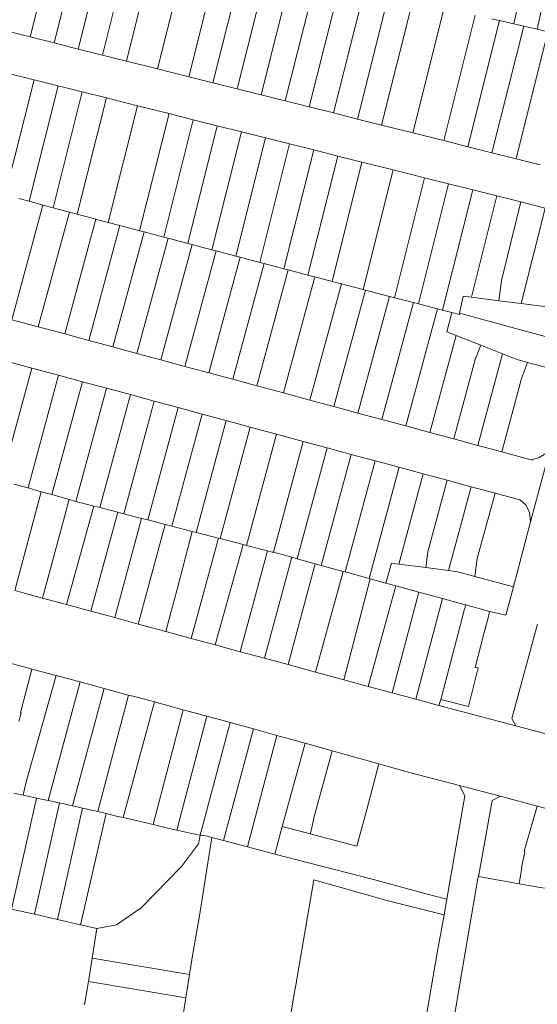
# Model space of a CAD drawing. Header units: metres. Extents: x 151449 to 154753, y 463150 to 465307.
# Tile 19 of 52: x 153214 to 153339, y 463521 to 463759. Entities that reach past the tile are written whole.
import ezdxf

# ---------------------------------------------------------------- set-up
doc = ezdxf.new("R2010")
doc.units = ezdxf.units.M
doc.layers.add('B-PV-KG-GRENS_PERCEEL-G', color=211, linetype='Continuous', lineweight=9)

msp = doc.modelspace()

# ---------------------------------------------------------------- linework, layer by layer
at = {"layer": 'B-PV-KG-GRENS_PERCEEL-G', "flags": 128}
for points in [[(153340.161, 463788.61), (153333.35, 463757.623)], [(153338.989, 463756.321), (153345.77, 463787.423)], [(153216.534, 463754.474), (153219.759, 463767.365), (153224.721, 463775.398), (153227.727, 463778.609), (153225.221, 463779.209), (153228.029, 463782.21)], [(153222.344, 463753.017), (153225.568, 463765.945), (153230.277, 463777.054), (153232.191, 463781.236)], [(153228.154, 463751.56), (153235.391, 463780.486)], [(153233.969, 463750.102), (153241.233, 463779.118)], [(153239.771, 463748.647), (153247.053, 463777.75)], [(153247.307, 463746.757), (153254.632, 463775.966)], [(153254.861, 463744.863), (153262.213, 463774.18)], [(153260.68, 463743.404), (153268.053, 463772.805)], [(153266.499, 463741.945), (153273.893, 463771.43)], [(153272.317, 463740.486), (153279.732, 463770.055)], [(153278.136, 463739.027), (153285.572, 463768.679)], [(153283.955, 463737.568), (153291.412, 463767.305)], [(153289.773, 463736.109), (153297.258, 463765.955)], [(153295.592, 463734.65), (153303.105, 463764.606)], [(153301.411, 463733.191), (153308.951, 463763.256)], [(153316.511, 463761.511), (153308.936, 463731.304)], [(153316.426, 463729.425), (153324.049, 463759.77)], [(153322.249, 463727.965), (153329.861, 463758.429)], [(153329.861, 463758.429), (153327.975, 463758.864)], [(153328.061, 463726.507), (153335.739, 463757.071)], [(153333.35, 463757.623), (153329.861, 463758.429)], [(153335.739, 463757.071), (153333.35, 463757.623)], [(153338.989, 463756.321), (153335.739, 463757.071)], [(153209.412, 463756.26), (153216.534, 463754.474)], [(153216.534, 463754.474), (153222.344, 463753.017)], [(153333.884, 463725.047), (153341.588, 463755.721)], [(153341.588, 463755.721), (153338.989, 463756.321)], [(153222.344, 463753.017), (153228.154, 463751.56)], [(153228.154, 463751.56), (153233.969, 463750.102)], [(153233.969, 463750.102), (153239.771, 463748.647)], [(153239.771, 463748.647), (153247.307, 463746.757)], [(153217.462, 463744.136), (153211.63, 463745.601)], [(153247.307, 463746.757), (153254.861, 463744.863)], [(153254.861, 463744.863), (153260.68, 463743.404)], [(153210.447, 463716.314), (153217.462, 463744.136)], [(153216.246, 463714.761), (153223.285, 463742.674)], [(153223.285, 463742.674), (153217.462, 463744.136)], [(153229.098, 463741.214), (153223.285, 463742.674)], [(153260.68, 463743.404), (153266.499, 463741.945)], [(153222.037, 463713.21), (153229.098, 463741.214)], [(153234.921, 463739.751), (153229.098, 463741.214)], [(153266.499, 463741.945), (153272.317, 463740.486)], [(153272.317, 463740.486), (153278.136, 463739.027)], [(153234.921, 463739.751), (153227.836, 463711.657)], [(153242.475, 463737.854), (153234.921, 463739.751)], [(153235.394, 463709.647), (153242.475, 463737.854)], [(153250.068, 463735.947), (153242.475, 463737.854)], [(153278.136, 463739.027), (153283.955, 463737.568)], [(153242.966, 463707.656), (153250.068, 463735.947)], [(153255.895, 463734.483), (153250.068, 463735.947)], [(153283.955, 463737.568), (153289.773, 463736.109)], [(153289.773, 463736.109), (153295.592, 463734.65)], [(153248.777, 463706.129), (153255.895, 463734.483)], [(153254.589, 463704.601), (153261.723, 463733.019)], [(153261.723, 463733.019), (153255.895, 463734.483)], [(153267.551, 463731.555), (153261.723, 463733.019)], [(153295.592, 463734.65), (153301.411, 463733.191)], [(153301.411, 463733.191), (153308.936, 463731.304)], [(153260.4, 463703.069), (153267.551, 463731.555)], [(153273.37, 463730.094), (153267.551, 463731.555)], [(153308.936, 463731.304), (153316.426, 463729.425)], [(153266.201, 463701.536), (153273.37, 463730.094)], [(153272.001, 463700.003), (153279.188, 463728.633)], [(153279.188, 463728.633), (153273.37, 463730.094)], [(153285.015, 463727.17), (153279.188, 463728.633)], [(153316.426, 463729.425), (153322.249, 463727.965)], [(153277.811, 463698.468), (153285.015, 463727.17)], [(153290.844, 463725.706), (153285.015, 463727.17)], [(153322.249, 463727.965), (153328.061, 463726.507)], [(153328.061, 463726.507), (153333.884, 463725.047)], [(153283.62, 463696.933), (153290.844, 463725.706)], [(153289.431, 463695.398), (153296.671, 463724.242)], [(153296.671, 463724.242), (153290.844, 463725.706)], [(153304.202, 463722.351), (153296.671, 463724.242)], [(153333.884, 463725.047), (153339.706, 463723.587)], [(153296.962, 463693.437), (153304.202, 463722.351)], [(153311.788, 463720.446), (153304.202, 463722.351)], [(153304.535, 463691.47), (153311.788, 463720.446)], [(153310.344, 463689.962), (153317.609, 463718.984)], [(153317.609, 463718.984), (153311.788, 463720.446)], [(153323.43, 463717.522), (153317.609, 463718.984)], [(153316.154, 463688.453), (153323.43, 463717.522)], [(153329.251, 463716.06), (153323.43, 463717.522)], [(153212.114, 463686.152), (153219.571, 463713.87)], [(153216.246, 463714.761), (153213.78, 463715.421)], [(153219.571, 463713.87), (153216.246, 463714.761)], [(153222.037, 463713.21), (153219.571, 463713.87)], [(153323.129, 463691.603), (153329.251, 463716.06)], [(153335.072, 463714.598), (153329.251, 463716.06)], [(153329.715, 463690.747), (153330.35, 463695.621), (153335.072, 463714.598)], [(153340.893, 463713.136), (153335.072, 463714.598)], [(153225.981, 463712.154), (153218.473, 463684.436)], [(153225.981, 463712.154), (153222.037, 463713.21)], [(153227.836, 463711.657), (153225.981, 463712.154)], [(153232.419, 463710.429), (153227.836, 463711.657)], [(153335.112, 463690.046), (153340.893, 463713.136)], [(153232.419, 463710.429), (153224.892, 463682.703)], [(153235.394, 463709.647), (153232.505, 463710.406), (153232.419, 463710.429)], [(153238.219, 463708.904), (153235.394, 463709.647)], [(153238.219, 463708.904), (153230.697, 463681.136)], [(153244.022, 463707.378), (153236.49, 463679.573)], [(153242.966, 463707.656), (153238.219, 463708.904)], [(153244.022, 463707.378), (153242.966, 463707.656)], [(153248.777, 463706.129), (153244.022, 463707.378)], [(153249.836, 463705.851), (153242.293, 463678.007)], [(153249.836, 463705.851), (153248.777, 463706.129)], [(153254.589, 463704.601), (153249.836, 463705.851)], [(153255.64, 463704.325), (153254.589, 463704.601)], [(153255.64, 463704.325), (153248.086, 463676.443)], [(153261.432, 463702.796), (153253.869, 463674.882)], [(153260.4, 463703.069), (153256.436, 463704.116), (153255.64, 463704.325)], [(153261.432, 463702.796), (153260.4, 463703.069)], [(153266.201, 463701.536), (153261.432, 463702.796)], [(153267.253, 463701.258), (153259.682, 463673.313)], [(153273.044, 463699.727), (153265.467, 463671.752)], [(153267.253, 463701.258), (153266.201, 463701.536)], [(153272.001, 463700.003), (153267.253, 463701.258)], [(153273.044, 463699.727), (153272.001, 463700.003)], [(153277.811, 463698.468), (153273.044, 463699.727)], [(153278.846, 463698.194), (153271.26, 463670.189)], [(153278.846, 463698.194), (153277.811, 463698.468)], [(153283.62, 463696.933), (153278.846, 463698.194)], [(153285.296, 463696.49), (153277.7, 463668.451)], [(153285.296, 463696.49), (153283.62, 463696.933)], [(153289.431, 463695.398), (153285.296, 463696.49)], [(153291.695, 463694.805), (153290.666, 463695.072), (153289.431, 463695.398)], [(153291.695, 463694.805), (153284.104, 463666.723)], [(153297.502, 463693.297), (153289.896, 463665.16)], [(153296.962, 463693.437), (153291.695, 463694.805)], [(153297.502, 463693.297), (153296.962, 463693.437)], [(153303.3, 463691.791), (153297.502, 463693.297)], [(153303.3, 463691.791), (153295.678, 463663.599)], [(153309.106, 463690.283), (153301.469, 463662.036)], [(153304.535, 463691.47), (153303.3, 463691.791)], [(153309.106, 463690.283), (153304.535, 463691.47)], [(153310.344, 463689.962), (153309.106, 463690.283)], [(153323.129, 463691.603), (153321.09, 463691.868), (153320.255, 463687.715)], [(153329.715, 463690.747), (153323.129, 463691.603)], [(153335.112, 463690.046), (153329.715, 463690.747)], [(153314.913, 463688.775), (153307.262, 463660.472)], [(153314.913, 463688.775), (153310.344, 463689.962)], [(153316.154, 463688.453), (153314.913, 463688.775)], [(153318.368, 463687.878), (153316.154, 463688.453)], [(153318.368, 463687.878), (153317.202, 463683.226)], [(153320.255, 463687.715), (153320.193, 463687.404), (153318.368, 463687.878)], [(153348.881, 463679.906), (153320.255, 463687.715)], [(153341.31, 463689.241), (153335.112, 463690.046)], [(153212.114, 463686.152), (153218.473, 463684.436)], [(153218.473, 463684.436), (153224.892, 463682.703)], [(153319.412, 463682.353), (153317.202, 463683.226)], [(153224.892, 463682.703), (153230.697, 463681.136)], [(153230.697, 463681.136), (153236.49, 463679.573)], [(153319.412, 463682.353), (153313.072, 463658.904)], [(153325.388, 463679.993), (153319.412, 463682.353)], [(153236.49, 463679.573), (153242.293, 463678.007)], [(153325.388, 463679.993), (153324.037, 463676.573), (153318.864, 463657.341)], [(153330.641, 463677.918), (153325.388, 463679.993)], [(153216.921, 463674.483), (153210.511, 463676.216)], [(153242.293, 463678.007), (153248.086, 463676.443)], [(153248.086, 463676.443), (153253.869, 463674.882)], [(153330.641, 463677.918), (153324.656, 463655.778)], [(153334.148, 463676.533), (153330.641, 463677.918)], [(153334.148, 463676.533), (153336.626, 463675.809)], [(153336.626, 463675.809), (153335.212, 463671.986)], [(153336.626, 463675.809), (153337.572, 463675.533), (153347.051, 463673.126)], [(153211.312, 463653.661), (153216.921, 463674.483)], [(153223.357, 463672.743), (153216.921, 463674.483)], [(153253.869, 463674.882), (153259.682, 463673.313)], [(153216.006, 463645.49), (153223.357, 463672.743)], [(153221.782, 463643.879), (153229.146, 463671.177)], [(153229.146, 463671.177), (153223.357, 463672.743)], [(153234.936, 463669.611), (153229.146, 463671.177)], [(153259.682, 463673.313), (153265.467, 463671.752)], [(153265.467, 463671.752), (153271.26, 463670.189)], [(153335.212, 463671.986), (153330.448, 463654.215)], [(153227.56, 463642.267), (153234.936, 463669.611)], [(153240.716, 463668.048), (153234.936, 463669.611)], [(153271.26, 463670.189), (153277.7, 463668.451)], [(153233.352, 463640.754), (153240.716, 463668.048)], [(153239.161, 463639.257), (153246.505, 463666.483)], [(153246.505, 463666.483), (153240.716, 463668.048)], [(153252.294, 463664.918), (153246.505, 463666.483)], [(153277.7, 463668.451), (153284.104, 463666.723)], [(153284.104, 463666.723), (153289.896, 463665.16)], [(153244.969, 463637.761), (153252.294, 463664.918)], [(153258.085, 463663.352), (153252.294, 463664.918)], [(153289.896, 463665.16), (153295.678, 463663.599)], [(153250.776, 463636.264), (153258.085, 463663.352)], [(153256.585, 463634.767), (153263.873, 463661.787)], [(153263.873, 463661.787), (153258.085, 463663.352)], [(153269.663, 463660.221), (153263.873, 463661.787)], [(153295.678, 463663.599), (153301.469, 463662.036)], [(153301.469, 463662.036), (153307.262, 463660.472)], [(153262.392, 463633.271), (153269.663, 463660.221)], [(153276.064, 463658.49), (153269.663, 463660.221)], [(153307.262, 463660.472), (153313.072, 463658.904)], [(153268.806, 463631.618), (153276.064, 463658.49)], [(153282.501, 463656.749), (153276.064, 463658.49)], [(153313.072, 463658.904), (153318.864, 463657.341)], [(153318.864, 463657.341), (153324.656, 463655.778)], [(153275.263, 463629.949), (153282.501, 463656.749)], [(153281.049, 463628.366), (153288.291, 463655.183)], [(153288.291, 463655.183), (153282.501, 463656.749)], [(153294.072, 463653.62), (153288.291, 463655.183)], [(153324.656, 463655.778), (153330.448, 463654.215)], [(153330.448, 463654.215), (153337.746, 463652.245), (153337.81, 463652.392), (153339.313, 463652.811), (153341.101, 463653.786), (153342.24, 463655.302)], [(153342.24, 463655.302), (153337.414, 463637.284)], [(153286.825, 463626.785), (153294.072, 463653.62)], [(153292.619, 463625.199), (153299.872, 463652.052)], [(153299.872, 463652.052), (153294.072, 463653.62)], [(153305.662, 463650.486), (153299.872, 463652.052)], [(153298.405, 463623.615), (153305.662, 463650.486)], [(153311.453, 463648.92), (153305.662, 463650.486)], [(153305.564, 463627.117), (153311.453, 463648.92)], [(153317.252, 463647.352), (153311.453, 463648.92)], [(153312.074, 463626.263), (153312.57, 463630.043), (153317.252, 463647.352)], [(153323.043, 463645.786), (153317.252, 463647.352)], [(153216.006, 463645.49), (153212.606, 463646.439)], [(153219.199, 463644.599), (153216.006, 463645.49)], [(153317.574, 463625.541), (153323.043, 463645.786)], [(153328.833, 463644.221), (153323.043, 463645.786)], [(153212.815, 463620.7), (153219.199, 463644.599)], [(153221.782, 463643.879), (153219.199, 463644.599)], [(153225.912, 463642.727), (153219.462, 463618.898)], [(153225.912, 463642.727), (153221.782, 463643.879)], [(153227.56, 463642.267), (153225.912, 463642.727)], [(153323.948, 463624.133), (153324.518, 463628.475), (153328.833, 463644.221)], [(153337.414, 463637.284), (153337.17, 463639.576), (153336.254, 463641.393), (153334.805, 463642.606), (153328.833, 463644.221)], [(153225.316, 463617.311), (153231.917, 463641.124)], [(153231.917, 463641.124), (153228.514, 463642.001), (153227.56, 463642.267)], [(153233.352, 463640.754), (153231.917, 463641.124)], [(153237.661, 463639.644), (153233.352, 463640.754)], [(153237.661, 463639.644), (153231.14, 463615.733)], [(153236.935, 463614.162), (153243.428, 463638.158)], [(153239.161, 463639.257), (153237.661, 463639.644)], [(153243.428, 463638.158), (153239.161, 463639.257)], [(153244.969, 463637.761), (153243.428, 463638.158)], [(153249.103, 463636.695), (153244.969, 463637.761)], [(153249.103, 463636.695), (153242.61, 463612.624)], [(153250.776, 463636.264), (153249.103, 463636.695)], [(153255.678, 463635.001), (153250.776, 463636.264)], [(153333.246, 463621.636), (153337.414, 463637.284)], [(153252.226, 463621.607), (153255.678, 463635.001)], [(153262.043, 463633.361), (153255.425, 463609.15)], [(153256.585, 463634.767), (153255.678, 463635.001)], [(153262.043, 463633.361), (153256.585, 463634.767)], [(153262.392, 463633.271), (153262.043, 463633.361)], [(153267.937, 463631.842), (153262.392, 463633.271)], [(153261.231, 463607.576), (153267.937, 463631.842)], [(153268.806, 463631.618), (153267.937, 463631.842)], [(153273.866, 463630.314), (153268.806, 463631.618)], [(153273.866, 463630.314), (153267.274, 463605.938)], [(153273.144, 463604.347), (153279.691, 463628.738)], [(153275.263, 463629.949), (153275.007, 463630.019), (153273.866, 463630.314)], [(153279.691, 463628.738), (153275.263, 463629.949)], [(153281.049, 463628.366), (153279.691, 463628.738)], [(153285.353, 463627.188), (153281.049, 463628.366)], [(153285.353, 463627.188), (153278.82, 463602.809)], [(153286.825, 463626.785), (153285.353, 463627.188)], [(153292.089, 463625.344), (153286.825, 463626.785)], [(153303.768, 463627.353), (153302.442, 463622.509)], [(153305.564, 463627.117), (153303.768, 463627.353)], [(153312.074, 463626.263), (153305.564, 463627.117)], [(153317.574, 463625.541), (153312.074, 463626.263)], [(153285.47, 463601.006), (153292.089, 463625.344)], [(153292.619, 463625.199), (153292.089, 463625.344)], [(153298.627, 463623.554), (153292.263, 463599.165)], [(153298.405, 463623.615), (153292.619, 463625.199)], [(153298.627, 463623.554), (153298.405, 463623.615)], [(153302.442, 463622.509), (153298.627, 463623.554)], [(153319.79, 463625.25), (153317.574, 463625.541)], [(153323.948, 463624.133), (153319.79, 463625.25)], [(153333.246, 463621.636), (153323.948, 463624.133)], [(153252.226, 463621.607), (153250.12, 463613.866)], [(153298.178, 463597.562), (153304.86, 463621.848)], [(153304.86, 463621.848), (153302.442, 463622.509)], [(153310.384, 463620.336), (153304.86, 463621.848)], [(153327.515, 463615.686), (153331.404, 463614.723), (153333.246, 463621.636)], [(153212.815, 463620.7), (153219.462, 463618.898)], [(153219.462, 463618.898), (153225.316, 463617.311)], [(153310.384, 463620.336), (153303.98, 463595.989)], [(153309.649, 463594.452), (153316.097, 463618.772)], [(153316.097, 463618.772), (153310.384, 463620.336)], [(153320.134, 463617.667), (153316.097, 463618.772)], [(153225.316, 463617.311), (153231.14, 463615.733)], [(153321.727, 463617.239), (153320.134, 463617.667)], [(153321.396, 463616.006), (153321.727, 463617.239)], [(153327.515, 463615.686), (153321.727, 463617.239)], [(153231.14, 463615.733), (153236.935, 463614.162)], [(153236.935, 463614.162), (153242.61, 463612.624)], [(153321.396, 463616.006), (153320.366, 463612.164)], [(153324.036, 463602.125), (153326.219, 463610.594), (153327.243, 463614.434), (153327.515, 463615.686)], [(153242.61, 463612.624), (153249.292, 463610.812)], [(153250.12, 463613.866), (153249.292, 463610.812)], [(153315.842, 463594.979), (153320.366, 463612.164)], [(153339.058, 463612.614), (153332.907, 463589.784), (153333.876, 463587.998)], [(153249.292, 463610.812), (153255.425, 463609.15)], [(153255.425, 463609.15), (153261.231, 463607.576)], [(153261.231, 463607.576), (153267.274, 463605.938)], [(153267.274, 463605.938), (153273.144, 463604.347)], [(153216.464, 463601.85), (153210.457, 463603.45)], [(153273.144, 463604.347), (153278.82, 463602.809)], [(153278.82, 463602.809), (153285.47, 463601.006)], [(153324.036, 463602.125), (153324.761, 463602.017), (153322.371, 463592.673), (153315.682, 463594.418)], [(153214.334, 463591.165), (153214.201, 463591.201), (153216.912, 463601.731)], [(153215.486, 463574.161), (153222.762, 463600.172)], [(153216.912, 463601.731), (153216.464, 463601.85)], [(153222.762, 463600.172), (153216.912, 463601.731)], [(153228.577, 463598.618), (153226.404, 463599.201), (153222.762, 463600.172)], [(153285.47, 463601.006), (153292.263, 463599.165)], [(153228.577, 463598.618), (153220.829, 463569.995)], [(153234.414, 463597.052), (153228.577, 463598.618)], [(153292.263, 463599.165), (153298.178, 463597.562)], [(153298.178, 463597.562), (153303.98, 463595.989)], [(153226.78, 463568.681), (153234.414, 463597.052)], [(153240.311, 463595.47), (153234.414, 463597.052)], [(153240.311, 463595.47), (153237.573, 463585.066)], [(153246.545, 463593.788), (153242.076, 463594.996), (153240.311, 463595.47)], [(153303.98, 463595.989), (153309.649, 463594.452)], [(153315.682, 463594.418), (153315.842, 463594.979)], [(153239.016, 463565.833), (153246.545, 463593.788)], [(153253.511, 463591.906), (153246.545, 463593.788)], [(153309.649, 463594.452), (153315.258, 463592.932)], [(153315.258, 463592.932), (153315.682, 463594.418)], [(153333.876, 463587.998), (153315.258, 463592.932)], [(153213.764, 463589.071), (153214.334, 463591.165)], [(153246.237, 463564.141), (153253.511, 463591.906)], [(153259.215, 463590.364), (153251.962, 463562.812)], [(153259.215, 463590.364), (153253.511, 463591.906)], [(153264.813, 463588.835), (153262.278, 463589.536), (153259.215, 463590.364)], [(153257.579, 463561.642), (153264.813, 463588.835)], [(153270.48, 463587.269), (153264.813, 463588.835)], [(153333.876, 463587.998), (153342.588, 463585.69)], [(153270.48, 463587.269), (153263.238, 463560.31)], [(153268.982, 463558.797), (153276.071, 463585.723)], [(153276.071, 463585.723), (153270.48, 463587.269)], [(153282.939, 463583.824), (153276.071, 463585.723)], [(153237.573, 463585.066), (153237.01, 463582.922)], [(153282.939, 463583.824), (153277.399, 463563.679)], [(153289.48, 463582.016), (153282.939, 463583.824)], [(153237.01, 463582.922), (153232.833, 463567.289)], [(153289.48, 463582.016), (153288.793, 463579.531)], [(153300.755, 463578.835), (153289.48, 463582.016)], [(153285.152, 463566.086), (153288.793, 463579.531)], [(153297.852, 463567.831), (153300.755, 463578.835)], [(153320.245, 463573.582), (153308.186, 463576.738), (153300.755, 463578.835)], [(153215.486, 463574.161), (153214.846, 463571.272)], [(153317.157, 463546.169), (153321.518, 463571.121), (153320.245, 463573.582)], [(153330.154, 463570.989), (153320.245, 463573.582)], [(153214.846, 463571.272), (153212.542, 463571.783)], [(153214.846, 463571.272), (153218.088, 463570.58)], [(153218.088, 463570.58), (153212.005, 463543.732)], [(153223.6, 463569.383), (153217.553, 463542.48)], [(153218.088, 463570.58), (153220.829, 463569.995)], [(153220.829, 463569.995), (153223.6, 463569.383)], [(153223.6, 463569.383), (153226.78, 463568.681)], [(153330.154, 463570.989), (153328.136, 463569.996), (153324.895, 463552.038)], [(153338.99, 463568.625), (153330.154, 463570.989)], [(153229.181, 463568.151), (153223.122, 463541.223)], [(153226.78, 463568.681), (153229.181, 463568.151)], [(153234.838, 463566.816), (153228.669, 463539.971)], [(153232.833, 463567.289), (153229.181, 463568.151)], [(153234.838, 463566.816), (153232.833, 463567.289)], [(153239.016, 463565.833), (153237.735, 463566.133), (153234.838, 463566.816)], [(153297.362, 463566.035), (153297.852, 463567.831)], [(153334.667, 463549.866), (153334.754, 463550.41), (153335.279, 463553.697), (153335.23, 463553.707), (153335.973, 463557.672), (153335.85, 463557.705), (153338.184, 463565.822), (153338.99, 463568.625)], [(153344.88, 463567.049), (153338.99, 463568.625)], [(153246.237, 463564.141), (153239.016, 463565.833)], [(153251.962, 463562.812), (153249.761, 463563.315), (153246.237, 463564.141)], [(153284.456, 463563.038), (153285.152, 463566.086)], [(153297.362, 463566.035), (153295.391, 463558.954)], [(153257.579, 463561.642), (153257.221, 463559.535), (153253.091, 463554.005), (153243.361, 463544.065), (153237.412, 463539.969), (153232.662, 463539.069)], [(153257.579, 463561.642), (153255.535, 463561.996), (153251.962, 463562.812)], [(153260.416, 463561.053), (153259.346, 463561.335), (153257.579, 463561.642)], [(153277.399, 463563.679), (153275.655, 463557.039)], [(153284.158, 463561.904), (153277.399, 463563.679)], [(153284.456, 463563.038), (153284.158, 463561.904)], [(153295.391, 463558.954), (153284.158, 463561.904)], [(153257.356, 463541.619), (153260.416, 463561.053)], [(153263.238, 463560.31), (153260.416, 463561.053)], [(153268.982, 463558.797), (153263.238, 463560.31)], [(153275.655, 463557.039), (153268.982, 463558.797)], [(153275.655, 463557.039), (153284.081, 463554.827), (153299.444, 463550.862), (153312.769, 463547.298)], [(153316.497, 463542.391), (153302.641, 463545.824), (153291.322, 463549.045), (153285.075, 463550.773), (153280.98, 463527.271), (153280.641, 463524.804), (153280.569, 463524.689), (153277.529, 463506.711), (153277.468, 463506.152)], [(153324.662, 463551.144), (153321.57, 463533.216), (153318.421, 463514.722), (153315.274, 463496.687)], [(153324.662, 463551.144), (153324.786, 463551.62)], [(153324.786, 463551.62), (153324.895, 463552.038)], [(153334.667, 463549.866), (153324.786, 463551.62)], [(153340.723, 463548.794), (153339.696, 463548.973), (153334.667, 463549.866)], [(153312.769, 463547.298), (153317.157, 463546.169)], [(153316.497, 463542.391), (153317.157, 463546.169)], [(153212.005, 463543.732), (153217.553, 463542.48)], [(153217.553, 463542.48), (153223.122, 463541.223)], [(153223.122, 463541.223), (153228.669, 463539.971)], [(153255.926, 463533.497), (153257.356, 463541.619)], [(153316.497, 463542.391), (153314.816, 463533.211), (153311.031, 463511.084), (153307.61, 463492.073)], [(153228.669, 463539.971), (153232.662, 463539.069)], [(153232.662, 463539.069), (153231.509, 463531.922)], [(153255.024, 463527.922), (153255.926, 463533.497)], [(153231.509, 463531.922), (153230.59, 463526.231)], [(153231.509, 463531.922), (153255.024, 463527.922)], [(153230.59, 463526.231), (153229.677, 463520.573)], [(153230.59, 463526.231), (153254.118, 463522.321)], [(153254.118, 463522.321), (153255.024, 463527.922)], [(153253.203, 463516.664), (153254.118, 463522.321)]]:
    msp.add_lwpolyline(points, dxfattribs=at)

doc.saveas('drawing.dxf')
